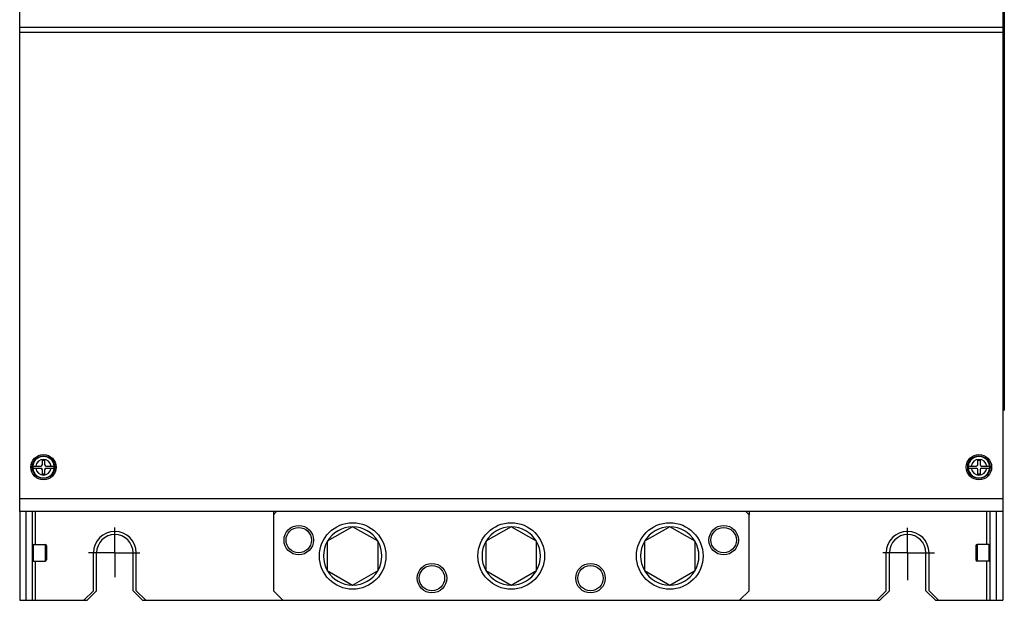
# Model space of a CAD drawing. Header units: millimetres. Extents: x 0 to 2800, y 0 to 2000.
# Tile 9 of 28: x 904 to 1214, y 537 to 720. Entities that reach past the tile are written whole.
import ezdxf

# ---------------------------------------------------------------- set-up
doc = ezdxf.new("R2010")
doc.units = ezdxf.units.MM
doc.header["$LTSCALE"] = 154
doc.linetypes.add('CENTER', pattern=[0.6, 0.375, -0.075, 0.075, -0.075])
doc.layers.get('0').update_dxf_attribs({"linetype": 'CONTINUOUS'})
doc.layers.add('DEFAULT_1', color=7, linetype='CENTER')

msp = doc.modelspace()

# ---------------------------------------------------------------- linework, layer by layer
at = {"color": 7, "linetype": 'CONTINUOUS'}
for p, q in [((903.72, 564.95), (903.72, 1183.95)), ((1213.72, 1183.95), (1213.72, 564.95)), ((1214.22, 726.95), (1214.22, 596.95)), ((1213.72, 596.95), (1214.22, 596.95)), ((910.87, 581.15), (911.57, 581.15)), ((910.87, 579.8), (910.87, 581.15)), ((911.57, 581.15), (911.57, 579.8)), ((1205.87, 581.15), (1206.57, 581.15)), ((1205.87, 579.8), (1205.87, 581.15)), ((1206.57, 581.15), (1206.57, 579.8)), ((907.82, 579.3), (907.81, 578.95)), ((907.81, 578.95), (907.82, 578.6)), ((907.82, 579.3), (910.37, 579.3)), ((907.82, 578.6), (910.37, 578.6)), ((910.87, 576.75), (910.87, 578.1)), ((911.57, 578.1), (911.57, 576.75)), ((912.07, 579.3), (914.61, 579.3)), ((912.07, 578.6), (914.61, 578.6)), ((914.63, 578.95), (914.61, 579.3)), ((914.61, 578.6), (914.63, 578.95)), ((1202.82, 579.3), (1202.81, 578.95)), ((1202.81, 578.95), (1202.82, 578.6)), ((1202.82, 579.3), (1205.37, 579.3)), ((1202.82, 578.6), (1205.37, 578.6)), ((1205.87, 576.75), (1205.87, 578.1)), ((1206.57, 578.1), (1206.57, 576.75)), ((1207.07, 579.3), (1209.61, 579.3)), ((1207.07, 578.6), (1209.61, 578.6)), ((1209.63, 578.95), (1209.61, 579.3)), ((1209.61, 578.6), (1209.63, 578.95)), ((911.57, 576.75), (910.87, 576.75)), ((1206.57, 576.75), (1205.87, 576.75)), ((1213.72, 564.95), (903.72, 564.95)), ((907.72, 536.95), (907.72, 564.95)), ((908.72, 554.55), (908.72, 564.95)), ((983.72, 563.95), (984.72, 564.95)), ((983.72, 563.95), (983.72, 539.95)), ((1132.72, 564.95), (1133.72, 563.95)), ((1133.72, 539.95), (1133.72, 563.95)), ((1208.72, 554.55), (1208.72, 564.95)), ((1209.72, 536.95), (1209.72, 564.95)), ((1008.72, 560.19), (1000.72, 555.57)), ((1016.72, 555.57), (1008.72, 560.19)), ((1058.72, 560.19), (1050.72, 555.57)), ((1066.72, 555.57), (1058.72, 560.19)), ((1108.72, 560.19), (1100.72, 555.57)), ((1116.72, 555.57), (1108.72, 560.19)), ((908.12, 554.55), (911.82, 554.55)), ((912.22, 554.15), (912.22, 549.75)), ((1000.72, 555.57), (1000.72, 546.33)), ((1016.72, 546.33), (1016.72, 555.57)), ((1050.72, 555.57), (1050.72, 546.33)), ((1066.72, 546.33), (1066.72, 555.57)), ((1100.72, 555.57), (1100.72, 546.33)), ((1116.72, 546.33), (1116.72, 555.57)), ((1205.22, 554.15), (1205.22, 549.75)), ((1209.32, 554.55), (1205.62, 554.55)), ((926.97, 539.95), (926.97, 551.95)), ((927.97, 539.95), (927.97, 551.95)), ((939.47, 539.95), (939.47, 551.95)), ((940.47, 539.95), (940.47, 551.95)), ((1176.97, 539.95), (1176.97, 551.95)), ((1177.97, 539.95), (1177.97, 551.95)), ((1189.47, 539.95), (1189.47, 551.95)), ((1190.47, 539.95), (1190.47, 551.95)), ((908.12, 549.35), (911.82, 549.35)), ((908.72, 536.95), (908.72, 549.35)), ((1209.32, 549.35), (1205.62, 549.35)), ((1208.72, 536.95), (1208.72, 549.35)), ((1000.72, 546.33), (1008.72, 541.71)), ((1008.72, 541.71), (1016.72, 546.33)), ((1050.72, 546.33), (1058.72, 541.71)), ((1058.72, 541.71), (1066.72, 546.33)), ((1100.72, 546.33), (1108.72, 541.71)), ((1108.72, 541.71), (1116.72, 546.33)), ((923.97, 536.95), (926.97, 539.95)), ((924.97, 536.95), (927.97, 539.95)), ((942.47, 536.95), (939.47, 539.95)), ((943.47, 536.95), (940.47, 539.95)), ((986.72, 536.95), (983.72, 539.95)), ((1133.72, 539.95), (1130.72, 536.95)), ((1173.97, 536.95), (1176.97, 539.95)), ((1174.97, 536.95), (1177.97, 539.95)), ((1192.47, 536.95), (1189.47, 539.95)), ((1193.47, 536.95), (1190.47, 539.95)), ((903.72, 536.95), (924.97, 536.95)), ((942.47, 536.95), (1174.97, 536.95)), ((1192.47, 536.95), (1213.72, 536.95))]:
    msp.add_line(p, q, dxfattribs=at)
at = {"color": 9, "linetype": 'CONTINUOUS'}
for p, q in [((1213.72, 717.71), (903.72, 717.71)), ((1213.72, 716.13), (903.72, 716.13)), ((1213.72, 568.95), (903.72, 568.95)), ((908.12, 549.35), (908.12, 554.55)), ((911.82, 549.35), (911.82, 554.55)), ((1205.62, 554.55), (1205.62, 549.35)), ((1209.32, 554.55), (1209.32, 549.35))]:
    msp.add_line(p, q, dxfattribs=at)
at = {"color": 3, "linetype": 'CONTINUOUS'}
for p, q in [((903.72, 564.95), (903.72, 536.95)), ((905.72, 536.95), (905.72, 564.95)), ((983.72, 564.95), (983.72, 563.95)), ((1133.72, 564.95), (1133.72, 563.95)), ((1211.72, 536.95), (1211.72, 564.95)), ((1213.72, 564.95), (1213.72, 536.95))]:
    msp.add_line(p, q, dxfattribs=at)
at = {"color": 7, "linetype": 'CONTINUOUS'}
for centre, radius in [((911.22, 578.95), 4), ((911.22, 578.95), 3.55), ((911.22, 578.95), 3.5), ((1206.22, 578.95), 4), ((1206.22, 578.95), 3.55), ((1206.22, 578.95), 3.5), ((991.72, 555.95), 4.65), ((991.72, 555.95), 4), ((1008.72, 550.95), 10.5), ((1058.72, 550.95), 10.5), ((1108.72, 550.95), 10.5), ((1125.72, 555.95), 4.65), ((1125.72, 555.95), 4), ((1033.72, 543.95), 4.65), ((1033.72, 543.95), 4), ((1083.72, 543.95), 4.65), ((1083.72, 543.95), 4)]:
    msp.add_circle(centre, radius, dxfattribs=at)
at = {"color": 9, "linetype": 'CONTINUOUS'}
for centre, radius, start, end in [((911.22, 578.95), 3.4, 5.905, 174.095), ((911.22, 578.95), 2.46, 8.1704, 171.8296), ((1206.22, 578.95), 3.4, 5.905, 174.095), ((1206.22, 578.95), 2.46, 8.1704, 171.8296), ((911.22, 578.95), 3.4, 185.905, 354.095), ((911.22, 578.95), 2.46, 188.1704, 351.8296), ((1206.22, 578.95), 3.4, 185.905, 354.095), ((1206.22, 578.95), 2.46, 188.1704, 351.8296)]:
    msp.add_arc(centre, radius, start, end, dxfattribs=at)
at = {"color": 7, "linetype": 'CONTINUOUS'}
for centre, radius, start, end in [((910.37, 579.8), 0.5, 270, 360), ((910.37, 578.1), 0.5, 0, 90), ((912.07, 579.8), 0.5, 180, 270), ((912.07, 578.1), 0.5, 90, 180), ((1205.37, 579.8), 0.5, 270, 360), ((1205.37, 578.1), 0.5, 0, 90), ((1207.07, 579.8), 0.5, 180, 270), ((1207.07, 578.1), 0.5, 90, 180), ((1008.72, 550.95), 9.2, 90.4082, 149.5918), ((1008.72, 550.95), 9.2, 30.4082, 89.5918), ((1058.72, 550.95), 9.2, 90.4082, 149.5918), ((1058.72, 550.95), 9.2, 30.4082, 89.5918), ((1108.72, 550.95), 9.2, 90.4082, 149.5918), ((1108.72, 550.95), 9.2, 30.4082, 89.5918), ((933.72, 551.95), 6.75, 0, 180), ((933.72, 551.95), 5.75, 0, 180), ((1183.72, 551.95), 6.75, 0, 180), ((1183.72, 551.95), 5.75, 0, 180), ((908.12, 554.15), 0.4, 90, 180), ((911.82, 554.15), 0.4, 0, 90), ((1008.72, 550.95), 9.2, 150.4082, 209.5918), ((1008.72, 550.95), 9.2, 330.4082, 29.5918), ((1058.72, 550.95), 9.2, 150.4082, 209.5918), ((1058.72, 550.95), 9.2, 330.4082, 29.5918), ((1108.72, 550.95), 9.2, 150.4082, 209.5918), ((1108.72, 550.95), 9.2, 330.4082, 29.5918), ((1205.62, 554.15), 0.4, 90, 180), ((1209.32, 554.15), 0.4, 0, 90), ((908.12, 549.75), 0.4, 180, 270), ((911.82, 549.75), 0.4, 270, 360), ((1205.62, 549.75), 0.4, 180, 270), ((1209.32, 549.75), 0.4, 270, 360), ((1008.72, 550.95), 9.2, 210.4082, 269.5918), ((1008.72, 550.95), 9.2, 270.4082, 329.5918), ((1058.72, 550.95), 9.2, 210.4082, 269.5918), ((1058.72, 550.95), 9.2, 270.4082, 329.5918), ((1108.72, 550.95), 9.2, 210.4082, 269.5918), ((1108.72, 550.95), 9.2, 270.4082, 329.5918)]:
    msp.add_arc(centre, radius, start, end, dxfattribs=at)
at = {"layer": 'DEFAULT_1', "color": 7, "linetype": 'CENTER'}
for p, q in [((933.72, 551.95), (933.72, 559.98)), ((1183.72, 551.95), (1183.72, 559.8)), ((933.72, 551.95), (925.46, 551.95)), ((933.72, 551.95), (941.64, 551.95)), ((933.72, 551.95), (933.72, 544.27)), ((1183.72, 551.95), (1175.94, 551.95)), ((1183.72, 551.95), (1192.21, 551.95)), ((1183.72, 551.95), (1183.72, 543.34))]:
    msp.add_line(p, q, dxfattribs=at)

doc.saveas('drawing.dxf')
